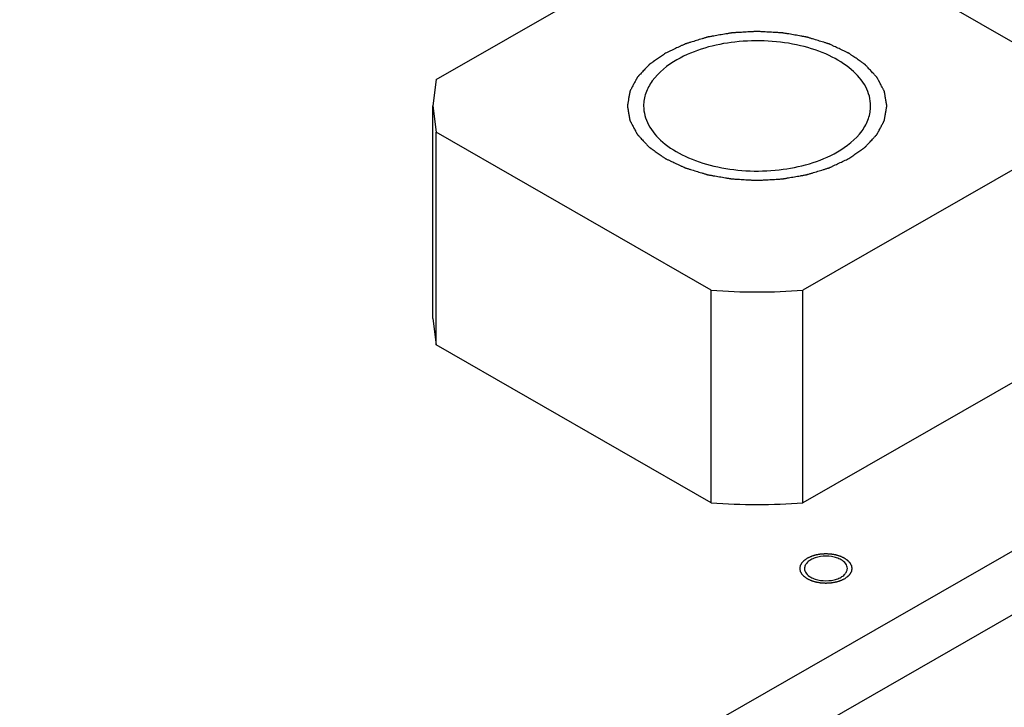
# Model space of a CAD drawing. Header units: millimetres. Extents: x 0 to 4195, y 0 to 2965.
# Tile 31 of 67: x 3555 to 3593, y 1878 to 1904. Entities that reach past the tile are written whole.
import ezdxf

# ---------------------------------------------------------------- set-up
doc = ezdxf.new("R2010")
doc.units = ezdxf.units.MM
doc.header["$LTSCALE"] = 231.275
doc.layers.get('0').update_dxf_attribs({"linetype": 'CONTINUOUS'})
doc.layers.add('ALL_AXIS', color=7, linetype='CONTINUOUS')

msp = doc.modelspace()

# ---------------------------------------------------------------- linework, layer by layer
at = {"color": 7, "linetype": 'Continuous'}
for p, q in [((3571.3349, 1902.152), (3581.9415, 1908.2357)), ((3585.4771, 1908.2357), (3596.0837, 1902.152)), ((3571.3349, 1902.152), (3571.2093, 1901.1381)), ((3571.2093, 1901.1381), (3571.3349, 1900.1241)), ((3581.9415, 1894.0404), (3571.3349, 1900.1241)), ((3571.3349, 1891.9326), (3571.3349, 1900.1241)), ((3596.0837, 1900.1241), (3585.4771, 1894.0404)), ((3581.9415, 1885.8489), (3581.9415, 1894.0404)), ((3585.4771, 1885.8489), (3585.4771, 1894.0404)), ((3571.2093, 1892.9466), (3571.3349, 1891.9326)), ((3581.9415, 1885.8489), (3571.3349, 1891.9326)), ((3596.0837, 1891.9326), (3585.4771, 1885.8489)), ((3508.862, 1835.4151), (3606.2306, 1891.2634)), ((3508.862, 1832.9576), (3606.2306, 1888.8059))]:
    msp.add_line(p, q, dxfattribs=at)
for centre in [(3583.7093, 1915.6507), (3583.7093, 1907.4592)]:
    msp.add_arc(centre, 21.6824, 265.32349, 274.67651, dxfattribs=at)
at = {"color": 2, "linetype": 'Continuous'}
for points, knots in [([(3587.2448, 1899.1102), (3587.2964, 1899.1462), (3587.3739, 1899.2003), (3587.4771, 1899.2724), (3587.5545, 1899.3264), (3587.6319, 1899.3805), (3587.6965, 1899.4256), (3587.7481, 1899.4616), (3587.7803, 1899.4841), (3587.8062, 1899.5021), (3587.8255, 1899.5157), (3587.8417, 1899.5269), (3587.8543, 1899.536), (3587.8649, 1899.5424), (3587.8712, 1899.5505), (3587.8811, 1899.5606), (3587.893, 1899.5735), (3587.9075, 1899.5889), (3587.9267, 1899.6095), (3587.9507, 1899.6352), (3587.9891, 1899.6763), (3588.0371, 1899.7277), (3588.0948, 1899.7893), (3588.1524, 1899.851), (3588.2005, 1899.9024), (3588.2389, 1899.9435), (3588.2629, 1899.9692), (3588.2821, 1899.9897), (3588.2965, 1900.0051), (3588.3086, 1900.018), (3588.3179, 1900.0283), (3588.3261, 1900.0358), (3588.3296, 1900.0444), (3588.3359, 1900.0555), (3588.3431, 1900.0694), (3588.3521, 1900.0861), (3588.364, 1900.1085), (3588.3788, 1900.1363), (3588.4026, 1900.1809), (3588.4323, 1900.2367), (3588.468, 1900.3036), (3588.5037, 1900.3705), (3588.5334, 1900.4263), (3588.5572, 1900.4709), (3588.572, 1900.4987), (3588.5839, 1900.521), (3588.5928, 1900.5378), (3588.6002, 1900.5517), (3588.6055, 1900.5615), (3588.6083, 1900.5671), (3588.6111, 1900.5712), (3588.6113, 1900.5757), (3588.6125, 1900.5815), (3588.6142, 1900.5919), (3588.6168, 1900.6067), (3588.6199, 1900.6244), (3588.624, 1900.648), (3588.6291, 1900.6775), (3588.6374, 1900.7247), (3588.6476, 1900.7838), (3588.66, 1900.8547), (3588.6723, 1900.9255), (3588.6826, 1900.9846), (3588.6908, 1901.0318), (3588.6959, 1901.0613), (3588.7, 1901.0849), (3588.7031, 1901.1027), (3588.7056, 1901.1174), (3588.7076, 1901.1278), (3588.7084, 1901.1336), (3588.7097, 1901.1381), (3588.7084, 1901.1424), (3588.7076, 1901.1482), (3588.7058, 1901.1584), (3588.7034, 1901.1729), (3588.7004, 1901.1903), (3588.6964, 1901.2135), (3588.6914, 1901.2425), (3588.6835, 1901.2889), (3588.6736, 1901.347), (3588.6617, 1901.4166), (3588.6498, 1901.4862), (3588.6399, 1901.5443), (3588.6319, 1901.5907), (3588.627, 1901.6197), (3588.623, 1901.6429), (3588.62, 1901.6603), (3588.6175, 1901.6748), (3588.6159, 1901.685), (3588.6147, 1901.6908), (3588.6145, 1901.6952), (3588.6118, 1901.6993), (3588.609, 1901.7049), (3588.6037, 1901.7147), (3588.5965, 1901.7286), (3588.5876, 1901.7454), (3588.5759, 1901.7677), (3588.5612, 1901.7956), (3588.5377, 1901.8402), (3588.5083, 1901.8961), (3588.473, 1901.963), (3588.4378, 1902.03), (3588.4084, 1902.0858), (3588.3849, 1902.1305), (3588.3702, 1902.1584), (3588.3585, 1902.1807), (3588.3497, 1902.1975), (3588.3423, 1902.2114), (3588.3372, 1902.2212), (3588.3341, 1902.2267), (3588.3324, 1902.231), (3588.3283, 1902.2348), (3588.3237, 1902.24), (3588.3153, 1902.249), (3588.3034, 1902.2618), (3588.2891, 1902.2773), (3588.27, 1902.2979), (3588.2461, 1902.3236), (3588.2079, 1902.3648), (3588.1602, 1902.4163), (3588.103, 1902.478), (3588.0457, 1902.5398), (3587.998, 1902.5913), (3587.9598, 1902.6325), (3587.9359, 1902.6582), (3587.9169, 1902.6788), (3587.9025, 1902.6942), (3587.8907, 1902.7072), (3587.8809, 1902.7174), (3587.8747, 1902.7254), (3587.8639, 1902.732), (3587.8511, 1902.7413), (3587.8345, 1902.7527), (3587.8149, 1902.7665), (3587.7887, 1902.7848), (3587.7559, 1902.8078), (3587.7035, 1902.8445), (3587.638, 1902.8905), (3587.5594, 1902.9456), (3587.4807, 1903.0007), (3587.4152, 1903.0466), (3587.3628, 1903.0833), (3587.3235, 1903.1109), (3587.2906, 1903.1338), (3587.2678, 1903.15), (3587.2545, 1903.159), (3587.2454, 1903.1664), (3587.2329, 1903.1714), (3587.2174, 1903.179), (3587.1898, 1903.1918), (3587.1506, 1903.2104), (3587.1034, 1903.2326), (3587.0406, 1903.2622), (3586.9621, 1903.2992), (3586.8678, 1903.3436), (3586.7735, 1903.388), (3586.695, 1903.425), (3586.6321, 1903.4546), (3586.585, 1903.4769), (3586.5457, 1903.4953), (3586.5183, 1903.5084), (3586.5024, 1903.5156), (3586.4912, 1903.5217), (3586.4772, 1903.5253), (3586.4595, 1903.531), (3586.428, 1903.5405), (3586.3833, 1903.5543), (3586.3295, 1903.5708), (3586.2579, 1903.5929), (3586.1683, 1903.6204), (3586.0608, 1903.6535), (3585.9533, 1903.6866), (3585.8637, 1903.7141), (3585.792, 1903.7361), (3585.7383, 1903.7527), (3585.6934, 1903.7664), (3585.6622, 1903.7762), (3585.6441, 1903.7815), (3585.6311, 1903.7862), (3585.6161, 1903.7882), (3585.5968, 1903.7918), (3585.5627, 1903.7976), (3585.5141, 1903.8062), (3585.4558, 1903.8164), (3585.378, 1903.8301), (3585.2808, 1903.8471), (3585.1642, 1903.8676), (3585.0475, 1903.888), (3584.9503, 1903.9051), (3584.8725, 1903.9187), (3584.8142, 1903.9289), (3584.7656, 1903.9374), (3584.7316, 1903.9435), (3584.7121, 1903.9467), (3584.6978, 1903.9499), (3584.6821, 1903.9501), (3584.6616, 1903.9515), (3584.6255, 1903.9535), (3584.5741, 1903.9565), (3584.5123, 1903.96), (3584.4299, 1903.9647), (3584.327, 1903.9706), (3584.2034, 1903.9777), (3584.0799, 1903.9847), (3583.977, 1903.9906), (3583.8946, 1903.9954), (3583.8328, 1903.9989), (3583.7814, 1904.0018), (3583.7453, 1904.004), (3583.7248, 1904.0049), (3583.7092, 1904.0065), (3583.6941, 1904.005), (3583.6739, 1904.004), (3583.6385, 1904.0019), (3583.5879, 1903.9992), (3583.5272, 1903.9957), (3583.4463, 1903.9912), (3583.3451, 1903.9855), (3583.2237, 1903.9787), (3583.1023, 1903.9718), (3583.0011, 1903.9661), (3582.9202, 1903.9616), (3582.8595, 1903.9582), (3582.809, 1903.9553), (3582.7735, 1903.9534), (3582.7533, 1903.9521), (3582.738, 1903.9518), (3582.7236, 1903.9487), (3582.704, 1903.9455), (3582.67, 1903.9395), (3582.6213, 1903.9311), (3582.563, 1903.921), (3582.4851, 1903.9075), (3582.3878, 1903.8907), (3582.271, 1903.8705), (3582.1543, 1903.8502), (3582.0569, 1903.8334), (3581.9791, 1903.8199), (3581.9207, 1903.8098), (3581.8721, 1903.8013), (3581.8379, 1903.7955), (3581.8186, 1903.792), (3581.8036, 1903.79), (3581.7906, 1903.7853), (3581.7725, 1903.7801), (3581.7411, 1903.7704), (3581.6962, 1903.7567), (3581.6424, 1903.7403), (3581.5706, 1903.7184), (3581.4808, 1903.691), (3581.3731, 1903.6582), (3581.2654, 1903.6253), (3581.1757, 1903.598), (3581.1039, 1903.5761), (3581.05, 1903.5597), (3581.0052, 1903.5459), (3580.9737, 1903.5364), (3580.9559, 1903.5308), (3580.9419, 1903.5272), (3580.9304, 1903.521), (3580.9142, 1903.5137), (3580.8863, 1903.5004), (3580.8462, 1903.4817), (3580.7982, 1903.4591), (3580.7342, 1903.4291), (3580.6541, 1903.3915), (3580.526, 1903.3314), (3580.3659, 1903.2562), (3580.2378, 1903.196), (3580.1738, 1903.166)], [0, 0, 0, 0, 0.015625, 0.0234375, 0.03125, 0.0390625, 0.046875, 0.0507812, 0.0546875, 0.0566406, 0.0585938, 0.0605469, 0.0615234, 0.0625, 0.0634766, 0.0644531, 0.0664062, 0.0683594, 0.0703125, 0.0742188, 0.078125, 0.0859375, 0.09375, 0.1015625, 0.109375, 0.1132812, 0.1171875, 0.1191406, 0.1210938, 0.1230469, 0.1240234, 0.125, 0.1259766, 0.1269531, 0.1289062, 0.1308594, 0.1328125, 0.1367188, 0.140625, 0.1484375, 0.15625, 0.1640625, 0.171875, 0.1757812, 0.1796875, 0.1816406, 0.1835938, 0.1855469, 0.1865234, 0.1870117, 0.1875, 0.1879883, 0.1884766, 0.1894531, 0.1914062, 0.1933594, 0.1953125, 0.1992188, 0.203125, 0.2109375, 0.21875, 0.2265625, 0.234375, 0.2382812, 0.2421875, 0.2441406, 0.2460938, 0.2480469, 0.2490234, 0.2495117, 0.25, 0.2504883, 0.2509766, 0.2519531, 0.2539062, 0.2558594, 0.2578125, 0.2617188, 0.265625, 0.2734375, 0.28125, 0.2890625, 0.296875, 0.3007812, 0.3046875, 0.3066406, 0.3085938, 0.3105469, 0.3115234, 0.3120117, 0.3125, 0.3129883, 0.3134766, 0.3144531, 0.3164062, 0.3183594, 0.3203125, 0.3242188, 0.328125, 0.3359375, 0.34375, 0.3515625, 0.359375, 0.3632812, 0.3671875, 0.3691406, 0.3710938, 0.3730469, 0.3740234, 0.3745117, 0.375, 0.3754883, 0.3759766, 0.3769531, 0.3789062, 0.3808594, 0.3828125, 0.3867188, 0.390625, 0.3984375, 0.40625, 0.4140625, 0.421875, 0.4257812, 0.4296875, 0.4316406, 0.4335938, 0.4355469, 0.4365234, 0.4375, 0.4384766, 0.4394531, 0.4414062, 0.4433594, 0.4453125, 0.4492188, 0.453125, 0.4609375, 0.46875, 0.4765625, 0.484375, 0.4882812, 0.4921875, 0.4960938, 0.4980469, 0.4990234, 0.5, 0.5009766, 0.5019531, 0.5039062, 0.5078125, 0.5117188, 0.515625, 0.5234375, 0.53125, 0.5390625, 0.546875, 0.5507812, 0.5546875, 0.5585938, 0.5605469, 0.5615234, 0.5625, 0.5634766, 0.5644531, 0.5664062, 0.5703125, 0.5742188, 0.578125, 0.5859375, 0.59375, 0.6015625, 0.609375, 0.6132812, 0.6171875, 0.6210938, 0.6230469, 0.6240234, 0.625, 0.6259766, 0.6269531, 0.6289062, 0.6328125, 0.6367188, 0.640625, 0.6484375, 0.65625, 0.6640625, 0.671875, 0.6757812, 0.6796875, 0.6835938, 0.6855469, 0.6865234, 0.6875, 0.6884766, 0.6894531, 0.6914062, 0.6953125, 0.6992188, 0.703125, 0.7109375, 0.71875, 0.7265625, 0.734375, 0.7382812, 0.7421875, 0.7460938, 0.7480469, 0.7490234, 0.75, 0.7509766, 0.7519531, 0.7539062, 0.7578125, 0.7617188, 0.765625, 0.7734375, 0.78125, 0.7890625, 0.796875, 0.8007812, 0.8046875, 0.8085938, 0.8105469, 0.8115234, 0.8125, 0.8134766, 0.8144531, 0.8164062, 0.8203125, 0.8242188, 0.828125, 0.8359375, 0.84375, 0.8515625, 0.859375, 0.8632812, 0.8671875, 0.8710938, 0.8730469, 0.8740234, 0.875, 0.8759766, 0.8769531, 0.8789062, 0.8828125, 0.8867188, 0.890625, 0.8984375, 0.90625, 0.9140625, 0.921875, 0.9257812, 0.9296875, 0.9335938, 0.9355469, 0.9365234, 0.9375, 0.9384766, 0.9394531, 0.9414062, 0.9453125, 0.9492188, 0.953125, 0.9609375, 0.96875, 0.984375, 1, 1, 1, 1]), ([(3580.1738, 1903.166), (3580.1221, 1903.1299), (3580.0447, 1903.0759), (3579.9415, 1903.0038), (3579.8641, 1902.9497), (3579.7866, 1902.8957), (3579.7221, 1902.8506), (3579.6705, 1902.8146), (3579.6382, 1902.792), (3579.6124, 1902.774), (3579.5931, 1902.7605), (3579.5768, 1902.7493), (3579.5642, 1902.7402), (3579.5537, 1902.7337), (3579.5473, 1902.7257), (3579.5374, 1902.7155), (3579.5256, 1902.7026), (3579.5111, 1902.6872), (3579.4919, 1902.6667), (3579.4679, 1902.641), (3579.4295, 1902.5999), (3579.3814, 1902.5485), (3579.3238, 1902.4868), (3579.2662, 1902.4252), (3579.2181, 1902.3738), (3579.1797, 1902.3327), (3579.1557, 1902.307), (3579.1365, 1902.2864), (3579.1221, 1902.271), (3579.1099, 1902.2582), (3579.1007, 1902.2479), (3579.0924, 1902.2404), (3579.089, 1902.2318), (3579.0827, 1902.2207), (3579.0754, 1902.2067), (3579.0665, 1902.19), (3579.0546, 1902.1677), (3579.0397, 1902.1398), (3579.016, 1902.0952), (3578.9863, 1902.0395), (3578.9506, 1901.9726), (3578.9149, 1901.9057), (3578.8852, 1901.8499), (3578.8614, 1901.8053), (3578.8466, 1901.7774), (3578.8347, 1901.7551), (3578.8258, 1901.7384), (3578.8184, 1901.7244), (3578.8131, 1901.7147), (3578.8103, 1901.7091), (3578.8075, 1901.705), (3578.8073, 1901.7005), (3578.8061, 1901.6946), (3578.8044, 1901.6843), (3578.8018, 1901.6695), (3578.7987, 1901.6518), (3578.7946, 1901.6282), (3578.7894, 1901.5987), (3578.7812, 1901.5514), (3578.7709, 1901.4924), (3578.7586, 1901.4215), (3578.7463, 1901.3507), (3578.736, 1901.2916), (3578.7278, 1901.2444), (3578.7226, 1901.2148), (3578.7185, 1901.1912), (3578.7154, 1901.1735), (3578.7129, 1901.1588), (3578.711, 1901.1484), (3578.7102, 1901.1425), (3578.7089, 1901.1381), (3578.7101, 1901.1337), (3578.711, 1901.1279), (3578.7128, 1901.1178), (3578.7152, 1901.1033), (3578.7182, 1901.0859), (3578.7222, 1901.0626), (3578.7271, 1901.0336), (3578.7351, 1900.9872), (3578.745, 1900.9292), (3578.7569, 1900.8596), (3578.7688, 1900.7899), (3578.7787, 1900.7319), (3578.7867, 1900.6855), (3578.7916, 1900.6565), (3578.7956, 1900.6333), (3578.7985, 1900.6159), (3578.8011, 1900.6014), (3578.8027, 1900.5912), (3578.8039, 1900.5854), (3578.8041, 1900.581), (3578.8068, 1900.5769), (3578.8096, 1900.5713), (3578.8148, 1900.5615), (3578.8221, 1900.5476), (3578.831, 1900.5308), (3578.8427, 1900.5085), (3578.8574, 1900.4806), (3578.8809, 1900.4359), (3578.9103, 1900.3801), (3578.9455, 1900.3131), (3578.9808, 1900.2462), (3579.0102, 1900.1903), (3579.0337, 1900.1457), (3579.0484, 1900.1178), (3579.0601, 1900.0955), (3579.0689, 1900.0787), (3579.0763, 1900.0648), (3579.0814, 1900.055), (3579.0845, 1900.0494), (3579.0862, 1900.0451), (3579.0902, 1900.0414), (3579.0949, 1900.0362), (3579.1033, 1900.0272), (3579.1152, 1900.0143), (3579.1295, 1899.9989), (3579.1486, 1899.9783), (3579.1725, 1899.9526), (3579.2106, 1899.9114), (3579.2584, 1899.8599), (3579.3156, 1899.7981), (3579.3729, 1899.7363), (3579.4206, 1899.6849), (3579.4588, 1899.6437), (3579.4827, 1899.6179), (3579.5017, 1899.5973), (3579.5161, 1899.5819), (3579.5279, 1899.569), (3579.5377, 1899.5588), (3579.5439, 1899.5508), (3579.5547, 1899.5442), (3579.5675, 1899.5349), (3579.584, 1899.5235), (3579.6036, 1899.5097), (3579.6299, 1899.4913), (3579.6626, 1899.4684), (3579.7151, 1899.4316), (3579.7806, 1899.3857), (3579.8592, 1899.3306), (3579.9379, 1899.2755), (3580.0034, 1899.2296), (3580.0558, 1899.1928), (3580.0951, 1899.1653), (3580.1279, 1899.1424), (3580.1507, 1899.1262), (3580.1641, 1899.1172), (3580.1732, 1899.1098), (3580.1857, 1899.1047), (3580.2012, 1899.0972), (3580.2288, 1899.0843), (3580.268, 1899.0658), (3580.3151, 1899.0436), (3580.378, 1899.014), (3580.4565, 1898.977), (3580.5508, 1898.9325), (3580.645, 1898.8881), (3580.7236, 1898.8511), (3580.7864, 1898.8215), (3580.8335, 1898.7993), (3580.8729, 1898.7809), (3580.9003, 1898.7678), (3580.9162, 1898.7606), (3580.9273, 1898.7545), (3580.9414, 1898.7509), (3580.9591, 1898.7452), (3580.9906, 1898.7357), (3581.0353, 1898.7218), (3581.0891, 1898.7053), (3581.1607, 1898.6833), (3581.2503, 1898.6557), (3581.3578, 1898.6227), (3581.4653, 1898.5896), (3581.5549, 1898.5621), (3581.6266, 1898.54), (3581.6803, 1898.5235), (3581.7251, 1898.5098), (3581.7564, 1898.5), (3581.7745, 1898.4947), (3581.7875, 1898.49), (3581.8025, 1898.488), (3581.8218, 1898.4844), (3581.8559, 1898.4785), (3581.9045, 1898.47), (3581.9628, 1898.4597), (3582.0406, 1898.4461), (3582.1378, 1898.4291), (3582.2544, 1898.4086), (3582.3711, 1898.3881), (3582.4683, 1898.3711), (3582.546, 1898.3575), (3582.6043, 1898.3472), (3582.653, 1898.3388), (3582.6869, 1898.3327), (3582.7065, 1898.3295), (3582.7208, 1898.3263), (3582.7365, 1898.326), (3582.757, 1898.3246), (3582.7931, 1898.3227), (3582.8445, 1898.3197), (3582.9063, 1898.3162), (3582.9887, 1898.3115), (3583.0916, 1898.3056), (3583.2151, 1898.2985), (3583.3387, 1898.2914), (3583.4416, 1898.2855), (3583.524, 1898.2808), (3583.5858, 1898.2773), (3583.6372, 1898.2744), (3583.6733, 1898.2722), (3583.6938, 1898.2712), (3583.7094, 1898.2697), (3583.7244, 1898.2712), (3583.7447, 1898.2721), (3583.7801, 1898.2742), (3583.8307, 1898.277), (3583.8914, 1898.2804), (3583.9723, 1898.285), (3584.0735, 1898.2907), (3584.1949, 1898.2975), (3584.3163, 1898.3043), (3584.4174, 1898.31), (3584.4984, 1898.3146), (3584.5591, 1898.318), (3584.6096, 1898.3209), (3584.6451, 1898.3228), (3584.6652, 1898.3241), (3584.6806, 1898.3243), (3584.695, 1898.3275), (3584.7145, 1898.3306), (3584.7486, 1898.3367), (3584.7972, 1898.345), (3584.8556, 1898.3552), (3584.9335, 1898.3686), (3585.0308, 1898.3855), (3585.1476, 1898.4057), (3585.2643, 1898.4259), (3585.3616, 1898.4428), (3585.4395, 1898.4563), (3585.4979, 1898.4664), (3585.5465, 1898.4748), (3585.5806, 1898.4806), (3585.6, 1898.4842), (3585.615, 1898.4861), (3585.628, 1898.4908), (3585.6461, 1898.4961), (3585.6774, 1898.5058), (3585.7224, 1898.5194), (3585.7762, 1898.5359), (3585.848, 1898.5578), (3585.9377, 1898.5851), (3586.0454, 1898.618), (3586.1531, 1898.6508), (3586.2429, 1898.6782), (3586.3147, 1898.7001), (3586.3686, 1898.7165), (3586.4134, 1898.7302), (3586.4449, 1898.7397), (3586.4627, 1898.7454), (3586.4767, 1898.7489), (3586.4881, 1898.7551), (3586.5043, 1898.7625), (3586.5322, 1898.7757), (3586.5723, 1898.7944), (3586.6204, 1898.817), (3586.6844, 1898.8471), (3586.7645, 1898.8847), (3586.8926, 1898.9448), (3587.0527, 1899.02), (3587.1808, 1899.0801), (3587.2448, 1899.1102)], [0, 0, 0, 0, 0.015625, 0.0234375, 0.03125, 0.0390625, 0.046875, 0.0507812, 0.0546875, 0.0566406, 0.0585938, 0.0605469, 0.0615234, 0.0625, 0.0634766, 0.0644531, 0.0664062, 0.0683594, 0.0703125, 0.0742188, 0.078125, 0.0859375, 0.09375, 0.1015625, 0.109375, 0.1132812, 0.1171875, 0.1191406, 0.1210938, 0.1230469, 0.1240234, 0.125, 0.1259766, 0.1269531, 0.1289062, 0.1308594, 0.1328125, 0.1367188, 0.140625, 0.1484375, 0.15625, 0.1640625, 0.171875, 0.1757812, 0.1796875, 0.1816406, 0.1835938, 0.1855469, 0.1865234, 0.1870117, 0.1875, 0.1879883, 0.1884766, 0.1894531, 0.1914062, 0.1933594, 0.1953125, 0.1992188, 0.203125, 0.2109375, 0.21875, 0.2265625, 0.234375, 0.2382812, 0.2421875, 0.2441406, 0.2460938, 0.2480469, 0.2490234, 0.2495117, 0.25, 0.2504883, 0.2509766, 0.2519531, 0.2539062, 0.2558594, 0.2578125, 0.2617188, 0.265625, 0.2734375, 0.28125, 0.2890625, 0.296875, 0.3007812, 0.3046875, 0.3066406, 0.3085938, 0.3105469, 0.3115234, 0.3120117, 0.3125, 0.3129883, 0.3134766, 0.3144531, 0.3164062, 0.3183594, 0.3203125, 0.3242188, 0.328125, 0.3359375, 0.34375, 0.3515625, 0.359375, 0.3632812, 0.3671875, 0.3691406, 0.3710938, 0.3730469, 0.3740234, 0.3745117, 0.375, 0.3754883, 0.3759766, 0.3769531, 0.3789062, 0.3808594, 0.3828125, 0.3867188, 0.390625, 0.3984375, 0.40625, 0.4140625, 0.421875, 0.4257812, 0.4296875, 0.4316406, 0.4335938, 0.4355469, 0.4365234, 0.4375, 0.4384766, 0.4394531, 0.4414062, 0.4433594, 0.4453125, 0.4492188, 0.453125, 0.4609375, 0.46875, 0.4765625, 0.484375, 0.4882812, 0.4921875, 0.4960938, 0.4980469, 0.4990234, 0.5, 0.5009766, 0.5019531, 0.5039062, 0.5078125, 0.5117188, 0.515625, 0.5234375, 0.53125, 0.5390625, 0.546875, 0.5507812, 0.5546875, 0.5585938, 0.5605469, 0.5615234, 0.5625, 0.5634766, 0.5644531, 0.5664062, 0.5703125, 0.5742188, 0.578125, 0.5859375, 0.59375, 0.6015625, 0.609375, 0.6132812, 0.6171875, 0.6210938, 0.6230469, 0.6240234, 0.625, 0.6259766, 0.6269531, 0.6289062, 0.6328125, 0.6367188, 0.640625, 0.6484375, 0.65625, 0.6640625, 0.671875, 0.6757812, 0.6796875, 0.6835938, 0.6855469, 0.6865234, 0.6875, 0.6884766, 0.6894531, 0.6914062, 0.6953125, 0.6992188, 0.703125, 0.7109375, 0.71875, 0.7265625, 0.734375, 0.7382812, 0.7421875, 0.7460938, 0.7480469, 0.7490234, 0.75, 0.7509766, 0.7519531, 0.7539062, 0.7578125, 0.7617188, 0.765625, 0.7734375, 0.78125, 0.7890625, 0.796875, 0.8007812, 0.8046875, 0.8085938, 0.8105469, 0.8115234, 0.8125, 0.8134766, 0.8144531, 0.8164062, 0.8203125, 0.8242188, 0.828125, 0.8359375, 0.84375, 0.8515625, 0.859375, 0.8632812, 0.8671875, 0.8710938, 0.8730469, 0.8740234, 0.875, 0.8759766, 0.8769531, 0.8789062, 0.8828125, 0.8867188, 0.890625, 0.8984375, 0.90625, 0.9140625, 0.921875, 0.9257812, 0.9296875, 0.9335938, 0.9355469, 0.9365234, 0.9375, 0.9384766, 0.9394531, 0.9414062, 0.9453125, 0.9492188, 0.953125, 0.9609375, 0.96875, 0.984375, 1, 1, 1, 1]), ([(3587.068, 1882.9085), (3587.0555, 1882.9025), (3587.0303, 1882.8907), (3586.9927, 1882.8729), (3586.9612, 1882.8582), (3586.9393, 1882.8477), (3586.9266, 1882.8419), (3586.9176, 1882.8371), (3586.9064, 1882.8342), (3586.8922, 1882.8296), (3586.867, 1882.822), (3586.8313, 1882.8109), (3586.7954, 1882.8), (3586.7704, 1882.7922), (3586.7559, 1882.7879), (3586.7455, 1882.7841), (3586.7335, 1882.7826), (3586.7181, 1882.7797), (3586.6908, 1882.775), (3586.6519, 1882.7681), (3586.613, 1882.7614), (3586.5858, 1882.7565), (3586.5702, 1882.7539), (3586.5588, 1882.7514), (3586.5462, 1882.7512), (3586.5298, 1882.7501), (3586.5009, 1882.7485), (3586.4598, 1882.7462), (3586.4186, 1882.7436), (3586.3857, 1882.7421), (3586.3608, 1882.7397), (3586.3367, 1882.742), (3586.3043, 1882.7435), (3586.2638, 1882.746), (3586.2234, 1882.7482), (3586.195, 1882.7497), (3586.1789, 1882.7508), (3586.1666, 1882.751), (3586.1551, 1882.7535), (3586.1394, 1882.756), (3586.1122, 1882.7609), (3586.0733, 1882.7675), (3586.0344, 1882.7743), (3586.0071, 1882.779), (3585.9916, 1882.7818), (3585.9796, 1882.7834), (3585.9692, 1882.7871), (3585.9547, 1882.7914), (3585.9296, 1882.7991), (3585.8937, 1882.81), (3585.8578, 1882.821), (3585.8326, 1882.8286), (3585.8184, 1882.8331), (3585.8072, 1882.8359), (3585.798, 1882.8409), (3585.7851, 1882.8468), (3585.7628, 1882.8574), (3585.7307, 1882.8724), (3585.6987, 1882.8874), (3585.6762, 1882.8979), (3585.6636, 1882.904), (3585.6533, 1882.9082), (3585.6462, 1882.9139), (3585.6357, 1882.921), (3585.6178, 1882.9337), (3585.5919, 1882.9517), (3585.5662, 1882.9698), (3585.5479, 1882.9823), (3585.5378, 1882.9896), (3585.5294, 1882.9947), (3585.5243, 1883.0012), (3585.5164, 1883.0093), (3585.5031, 1883.0238), (3585.4838, 1883.0443), (3585.4647, 1883.0649), (3585.4511, 1883.0792), (3585.4437, 1883.0875), (3585.4371, 1883.0935), (3585.4343, 1883.1003), (3585.4293, 1883.1092), (3585.4212, 1883.1249), (3585.4092, 1883.1471), (3585.3974, 1883.1695), (3585.3889, 1883.185), (3585.3844, 1883.194), (3585.38, 1883.2006), (3585.3796, 1883.2078), (3585.3777, 1883.2172), (3585.375, 1883.2337), (3585.3708, 1883.2574), (3585.3668, 1883.281), (3585.3637, 1883.2975), (3585.3624, 1883.3069), (3585.3602, 1883.3141), (3585.3623, 1883.321), (3585.3636, 1883.3303), (3585.3666, 1883.3465), (3585.3704, 1883.3698), (3585.3745, 1883.3929), (3585.3771, 1883.4092), (3585.379, 1883.4185), (3585.3793, 1883.4255), (3585.3837, 1883.4321), (3585.3881, 1883.4411), (3585.3965, 1883.4567), (3585.4081, 1883.479), (3585.42, 1883.5013), (3585.4281, 1883.517), (3585.433, 1883.5259), (3585.4358, 1883.5328), (3585.4423, 1883.5388), (3585.4497, 1883.5471), (3585.4632, 1883.5614), (3585.4822, 1883.582), (3585.5014, 1883.6026), (3585.5146, 1883.6171), (3585.5225, 1883.6252), (3585.5274, 1883.6316), (3585.536, 1883.6369), (3585.5463, 1883.6443), (3585.5648, 1883.6571), (3585.5909, 1883.6755), (3585.6224, 1883.6976), (3585.6434, 1883.7123), (3585.6538, 1883.7196)], [0, 0, 0, 0, 0.015625, 0.03125, 0.046875, 0.0546875, 0.0585938, 0.0625, 0.0664062, 0.0703125, 0.078125, 0.09375, 0.109375, 0.1171875, 0.1210938, 0.125, 0.1289062, 0.1328125, 0.140625, 0.15625, 0.171875, 0.1796875, 0.1835938, 0.1875, 0.1914062, 0.1953125, 0.203125, 0.21875, 0.234375, 0.2421875, 0.25, 0.2578125, 0.265625, 0.28125, 0.296875, 0.3046875, 0.3085938, 0.3125, 0.3164062, 0.3203125, 0.328125, 0.34375, 0.359375, 0.3671875, 0.3710938, 0.375, 0.3789062, 0.3828125, 0.390625, 0.40625, 0.421875, 0.4296875, 0.4335938, 0.4375, 0.4414062, 0.4453125, 0.453125, 0.46875, 0.484375, 0.4921875, 0.4960938, 0.5, 0.5039062, 0.5078125, 0.515625, 0.53125, 0.546875, 0.5546875, 0.5585938, 0.5625, 0.5664062, 0.5703125, 0.578125, 0.59375, 0.609375, 0.6171875, 0.6210938, 0.625, 0.6289062, 0.6328125, 0.640625, 0.65625, 0.671875, 0.6796875, 0.6835938, 0.6875, 0.6914062, 0.6953125, 0.703125, 0.71875, 0.734375, 0.7421875, 0.7460938, 0.75, 0.7539062, 0.7578125, 0.765625, 0.78125, 0.796875, 0.8046875, 0.8085938, 0.8125, 0.8164062, 0.8203125, 0.828125, 0.84375, 0.859375, 0.8671875, 0.8710938, 0.875, 0.8789062, 0.8828125, 0.890625, 0.90625, 0.921875, 0.9296875, 0.9335938, 0.9375, 0.9414062, 0.9453125, 0.953125, 0.96875, 0.984375, 1, 1, 1, 1]), ([(3585.6538, 1883.7196), (3585.6664, 1883.7255), (3585.6915, 1883.7374), (3585.7292, 1883.7552), (3585.7607, 1883.7699), (3585.7826, 1883.7804), (3585.7953, 1883.7861), (3585.8043, 1883.791), (3585.8155, 1883.7939), (3585.8297, 1883.7984), (3585.8549, 1883.8061), (3585.8906, 1883.8171), (3585.9265, 1883.8281), (3585.9515, 1883.8359), (3585.966, 1883.8402), (3585.9764, 1883.8439), (3585.9884, 1883.8455), (3586.0038, 1883.8484), (3586.0311, 1883.8531), (3586.0699, 1883.86), (3586.1089, 1883.8667), (3586.136, 1883.8716), (3586.1517, 1883.8742), (3586.1631, 1883.8767), (3586.1757, 1883.8769), (3586.1921, 1883.878), (3586.221, 1883.8796), (3586.2621, 1883.8819), (3586.3033, 1883.8844), (3586.3362, 1883.886), (3586.3611, 1883.8884), (3586.3852, 1883.886), (3586.4176, 1883.8846), (3586.4581, 1883.8821), (3586.4985, 1883.8798), (3586.5269, 1883.8783), (3586.543, 1883.8773), (3586.5553, 1883.8771), (3586.5668, 1883.8746), (3586.5824, 1883.872), (3586.6097, 1883.8672), (3586.6486, 1883.8605), (3586.6875, 1883.8537), (3586.7148, 1883.8491), (3586.7303, 1883.8463), (3586.7423, 1883.8447), (3586.7527, 1883.841), (3586.7672, 1883.8367), (3586.7922, 1883.829), (3586.8282, 1883.8181), (3586.864, 1883.8071), (3586.8893, 1883.7995), (3586.9035, 1883.795), (3586.9147, 1883.7921), (3586.9239, 1883.7872), (3586.9368, 1883.7813), (3586.9591, 1883.7707), (3586.9912, 1883.7557), (3587.0232, 1883.7406), (3587.0457, 1883.7302), (3587.0583, 1883.7241), (3587.0686, 1883.7199), (3587.0757, 1883.7141), (3587.0862, 1883.707), (3587.1041, 1883.6944), (3587.13, 1883.6764), (3587.1557, 1883.6583), (3587.1739, 1883.6458), (3587.184, 1883.6385), (3587.1925, 1883.6333), (3587.1975, 1883.6269), (3587.2055, 1883.6188), (3587.2188, 1883.6043), (3587.2381, 1883.5838), (3587.2572, 1883.5632), (3587.2708, 1883.5489), (3587.2782, 1883.5406), (3587.2848, 1883.5346), (3587.2876, 1883.5277), (3587.2926, 1883.5189), (3587.3007, 1883.5032), (3587.3127, 1883.4809), (3587.3245, 1883.4586), (3587.333, 1883.443), (3587.3375, 1883.4341), (3587.3419, 1883.4275), (3587.3423, 1883.4203), (3587.3442, 1883.4109), (3587.3469, 1883.3943), (3587.3511, 1883.3707), (3587.3551, 1883.3471), (3587.3582, 1883.3306), (3587.3595, 1883.3211), (3587.3616, 1883.314), (3587.3596, 1883.3071), (3587.3583, 1883.2978), (3587.3553, 1883.2816), (3587.3515, 1883.2583), (3587.3474, 1883.2351), (3587.3448, 1883.2189), (3587.3429, 1883.2096), (3587.3426, 1883.2026), (3587.3382, 1883.196), (3587.3338, 1883.187), (3587.3254, 1883.1714), (3587.3137, 1883.149), (3587.3019, 1883.1267), (3587.2938, 1883.1111), (3587.2888, 1883.1022), (3587.2861, 1883.0953), (3587.2796, 1883.0893), (3587.2722, 1883.081), (3587.2587, 1883.0667), (3587.2397, 1883.046), (3587.2205, 1883.0255), (3587.2073, 1883.011), (3587.1994, 1883.0029), (3587.1945, 1882.9964), (3587.1858, 1882.9912), (3587.1756, 1882.9837), (3587.1571, 1882.9709), (3587.131, 1882.9525), (3587.0995, 1882.9305), (3587.0785, 1882.9158), (3587.068, 1882.9085)], [0, 0, 0, 0, 0.015625, 0.03125, 0.046875, 0.0546875, 0.0585938, 0.0625, 0.0664062, 0.0703125, 0.078125, 0.09375, 0.109375, 0.1171875, 0.1210938, 0.125, 0.1289062, 0.1328125, 0.140625, 0.15625, 0.171875, 0.1796875, 0.1835938, 0.1875, 0.1914062, 0.1953125, 0.203125, 0.21875, 0.234375, 0.2421875, 0.25, 0.2578125, 0.265625, 0.28125, 0.296875, 0.3046875, 0.3085938, 0.3125, 0.3164062, 0.3203125, 0.328125, 0.34375, 0.359375, 0.3671875, 0.3710938, 0.375, 0.3789062, 0.3828125, 0.390625, 0.40625, 0.421875, 0.4296875, 0.4335938, 0.4375, 0.4414062, 0.4453125, 0.453125, 0.46875, 0.484375, 0.4921875, 0.4960938, 0.5, 0.5039062, 0.5078125, 0.515625, 0.53125, 0.546875, 0.5546875, 0.5585938, 0.5625, 0.5664062, 0.5703125, 0.578125, 0.59375, 0.609375, 0.6171875, 0.6210938, 0.625, 0.6289062, 0.6328125, 0.640625, 0.65625, 0.671875, 0.6796875, 0.6835938, 0.6875, 0.6914062, 0.6953125, 0.703125, 0.71875, 0.734375, 0.7421875, 0.7460938, 0.75, 0.7539062, 0.7578125, 0.765625, 0.78125, 0.796875, 0.8046875, 0.8085938, 0.8125, 0.8164062, 0.8203125, 0.828125, 0.84375, 0.859375, 0.8671875, 0.8710938, 0.875, 0.8789062, 0.8828125, 0.890625, 0.90625, 0.921875, 0.9296875, 0.9335938, 0.9375, 0.9414062, 0.9453125, 0.953125, 0.96875, 0.984375, 1, 1, 1, 1])]:
    msp.add_open_spline(points, degree=3, knots=knots, dxfattribs=at)
at = {"color": 7, "linetype": 'Continuous'}
for points, knots in [([(3588.0843, 1901.1381), (3588.0843, 1901.3889), (3587.9315, 1901.9322), (3587.336, 1902.6043), (3586.4576, 1903.1357), (3585.3614, 1903.4996), (3584.1307, 1903.6712), (3582.5023, 1903.6259), (3581.2932, 1903.3011), (3580.6157, 1902.9125)], [0, 0, 0, 0, 0.0866411, 0.1859994, 0.3034966, 0.4375903, 0.5824755, 0.7301991, 1, 1, 1, 1]), ([(3580.6157, 1902.9125), (3580.2543, 1902.7052), (3579.7661, 1902.3237), (3579.3959, 1901.6492), (3579.3343, 1901.3037), (3579.3343, 1901.1381)], [0, 0, 0, 0, 0.5483984, 0.7820559, 1, 1, 1, 1]), ([(3579.3343, 1901.1381), (3579.3343, 1900.8873), (3579.4871, 1900.344), (3580.0826, 1899.6719), (3580.961, 1899.1404), (3582.0572, 1898.7766), (3583.2878, 1898.605), (3584.9162, 1898.6503), (3586.1254, 1898.9751), (3586.8029, 1899.3637)], [0, 0, 0, 0, 0.0866411, 0.1859994, 0.3034966, 0.4375903, 0.5824755, 0.7301991, 1, 1, 1, 1]), ([(3586.8029, 1899.3637), (3587.1643, 1899.571), (3587.6525, 1899.9524), (3588.0227, 1900.627), (3588.0843, 1900.9725), (3588.0843, 1901.1381)], [0, 0, 0, 0, 0.5483984, 0.7820559, 1, 1, 1, 1])]:
    msp.add_open_spline(points, degree=3, knots=knots, dxfattribs=at)
at = {"layer": 'ALL_AXIS', "color": 7, "linetype": 'Continuous'}
msp.add_line((3571.2093, 1892.9466), (3571.2093, 1901.1381), dxfattribs=at)
for centre, start, end in [((3586.3609, 1882.3793), 81.27777, 98.72223), ((3586.3609, 1884.2488), 261.27777, 278.72223)]:
    msp.add_arc(centre, 1.4081, start, end, dxfattribs=at)
for points, knots in [([(3585.7776, 1883.6486), (3585.7304, 1883.6216), (3585.6474, 1883.5616), (3585.5841, 1883.4792), (3585.5641, 1883.4365)], [0, 0, 0, 0, 0.5355033, 1, 1, 1, 1]), ([(3586.1474, 1883.7711), (3586.0799, 1883.7607), (3585.9524, 1883.7308), (3585.8314, 1883.6795), (3585.7776, 1883.6486)], [0, 0, 0, 0, 0.5241816, 1, 1, 1, 1]), ([(3586.9443, 1883.6486), (3586.8903, 1883.6796), (3586.7694, 1883.731), (3586.6418, 1883.7607), (3586.5745, 1883.7711)], [0, 0, 0, 0, 0.4773986, 1, 1, 1, 1]), ([(3587.1859, 1883.314), (3587.1859, 1883.3779), (3587.1294, 1883.5205), (3587.0125, 1883.6096), (3586.9443, 1883.6486)], [0, 0, 0, 0, 0.4484065, 1, 1, 1, 1]), ([(3585.5641, 1883.4365), (3585.5549, 1883.4171), (3585.5408, 1883.377), (3585.536, 1883.3348), (3585.536, 1883.314)], [0, 0, 0, 0, 0.5085511, 1, 1, 1, 1]), ([(3585.536, 1883.314), (3585.536, 1883.2502), (3585.5925, 1883.1076), (3585.7094, 1883.0185), (3585.7776, 1882.9794)], [0, 0, 0, 0, 0.4484065, 1, 1, 1, 1]), ([(3587.1578, 1883.1916), (3587.1669, 1883.211), (3587.1811, 1883.2511), (3587.1859, 1883.2933), (3587.1859, 1883.314)], [0, 0, 0, 0, 0.5085511, 1, 1, 1, 1]), ([(3585.7776, 1882.9794), (3585.8316, 1882.9485), (3585.9525, 1882.8971), (3586.0801, 1882.8673), (3586.1474, 1882.857)], [0, 0, 0, 0, 0.4773986, 1, 1, 1, 1]), ([(3586.5745, 1882.857), (3586.642, 1882.8674), (3586.7695, 1882.8973), (3586.8905, 1882.9486), (3586.9443, 1882.9794)], [0, 0, 0, 0, 0.5241816, 1, 1, 1, 1]), ([(3586.9443, 1882.9794), (3586.9914, 1883.0065), (3587.0745, 1883.0665), (3587.1378, 1883.1489), (3587.1578, 1883.1916)], [0, 0, 0, 0, 0.5355033, 1, 1, 1, 1])]:
    msp.add_open_spline(points, degree=3, knots=knots, dxfattribs=at)

doc.saveas('drawing.dxf')
